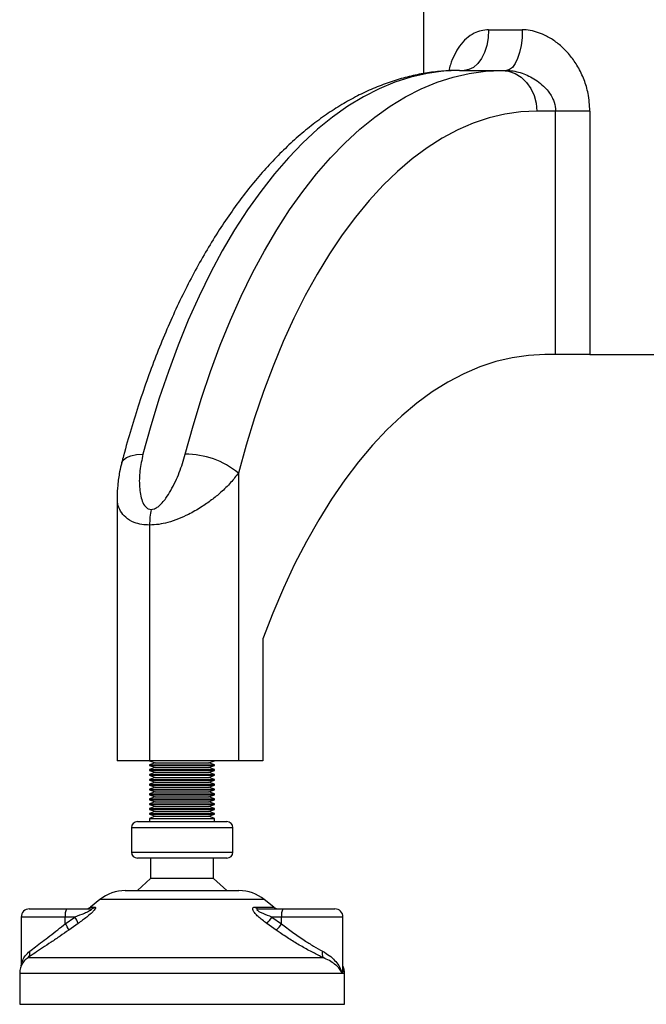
# Model space of a CAD drawing. Header units: millimetres. Extents: x 0 to 420, y 0 to 297.
# Tile 27 of 35: x 272 to 280, y 195 to 208. Entities that reach past the tile are written whole.
import ezdxf

# ---------------------------------------------------------------- set-up
doc = ezdxf.new("R2010")
doc.units = ezdxf.units.MM

msp = doc.modelspace()

# ---------------------------------------------------------------- linework, layer by layer
at = {"color": 7, "linetype": 'Continuous', "lineweight": 25}
for p, q in [((277.27843, 207.69479), (277.27843, 206.90513)), ((278.07781, 207.44479), (278.4935, 207.44479)), ((277.71862, 206.94479), (278.23824, 206.94479)), ((278.23824, 206.94479), (278.29727, 206.94479)), ((278.90354, 206.44479), (278.67125, 206.44479)), ((278.90354, 203.44479), (278.90354, 206.44479)), ((279.32493, 206.44479), (278.90354, 206.44479)), ((279.32493, 206.44479), (279.32493, 203.44479)), ((278.90354, 203.44479), (278.77125, 203.44479)), ((279.32493, 203.44479), (278.90354, 203.44479)), ((279.32493, 203.44479), (280.98676, 203.44479)), ((274.99625, 201.98721), (274.99625, 198.44479)), ((273.50343, 201.68556), (273.50343, 198.44479)), ((273.90343, 201.34625), (273.90343, 198.44479)), ((275.29625, 199.94479), (275.29625, 198.44479)), ((273.90343, 198.44479), (273.50343, 198.44479)), ((273.90343, 198.44479), (273.97212, 198.41979)), ((274.99625, 198.44479), (273.90343, 198.44479)), ((273.97212, 198.41979), (273.90343, 198.39479)), ((273.90343, 198.39479), (273.90343, 198.38479)), ((273.90343, 198.39479), (274.23754, 198.39479)), ((273.90343, 198.38479), (273.97212, 198.35979)), ((273.90343, 198.38479), (274.23754, 198.38479)), ((273.97212, 198.41979), (274.24886, 198.41979)), ((274.23754, 198.39479), (274.70343, 198.39479)), ((274.23754, 198.38479), (274.70343, 198.38479)), ((274.24886, 198.41979), (274.63474, 198.41979)), ((274.63474, 198.41979), (274.70343, 198.44479)), ((274.70343, 198.39479), (274.63474, 198.41979)), ((274.63474, 198.35979), (274.70343, 198.38479)), ((274.70343, 198.38479), (274.70343, 198.39479)), ((275.29625, 198.44479), (274.99625, 198.44479)), ((273.97212, 198.35979), (273.90343, 198.33479)), ((273.90343, 198.33479), (273.90343, 198.32479)), ((273.90343, 198.33479), (274.23754, 198.33479)), ((273.90343, 198.32479), (273.97212, 198.29979)), ((273.90343, 198.32479), (274.23754, 198.32479)), ((273.97212, 198.29979), (273.90343, 198.27479)), ((273.90343, 198.27479), (273.90343, 198.26479)), ((273.90343, 198.27479), (274.23754, 198.27479)), ((273.90343, 198.26479), (273.97212, 198.23979)), ((273.90343, 198.26479), (274.23754, 198.26479)), ((273.97212, 198.35979), (274.24886, 198.35979)), ((273.97212, 198.29979), (274.24886, 198.29979)), ((274.23754, 198.33479), (274.70343, 198.33479)), ((274.23754, 198.32479), (274.70343, 198.32479)), ((274.23754, 198.27479), (274.70343, 198.27479)), ((274.23754, 198.26479), (274.70343, 198.26479)), ((274.24886, 198.35979), (274.63474, 198.35979)), ((274.24886, 198.29979), (274.63474, 198.29979)), ((274.70343, 198.33479), (274.63474, 198.35979)), ((274.63474, 198.29979), (274.70343, 198.32479)), ((274.70343, 198.27479), (274.63474, 198.29979)), ((274.63474, 198.23979), (274.70343, 198.26479)), ((274.70343, 198.32479), (274.70343, 198.33479)), ((274.70343, 198.26479), (274.70343, 198.27479)), ((273.97212, 198.23979), (273.90343, 198.21479)), ((273.90343, 198.21479), (273.90343, 198.20479)), ((273.90343, 198.21479), (274.23754, 198.21479)), ((273.90343, 198.20479), (273.97212, 198.17979)), ((273.90343, 198.20479), (274.23754, 198.20479)), ((273.97212, 198.17979), (273.90343, 198.15479)), ((273.90343, 198.15479), (273.90343, 198.14479)), ((273.90343, 198.15479), (274.23754, 198.15479)), ((273.90343, 198.14479), (273.97212, 198.11979)), ((273.90343, 198.14479), (274.23754, 198.14479)), ((273.97212, 198.23979), (274.24886, 198.23979)), ((273.97212, 198.17979), (274.24886, 198.17979)), ((274.23754, 198.21479), (274.70343, 198.21479)), ((274.23754, 198.20479), (274.70343, 198.20479)), ((274.23754, 198.15479), (274.70343, 198.15479)), ((274.23754, 198.14479), (274.70343, 198.14479)), ((274.24886, 198.23979), (274.63474, 198.23979)), ((274.24886, 198.17979), (274.63474, 198.17979)), ((274.70343, 198.21479), (274.63474, 198.23979)), ((274.63474, 198.17979), (274.70343, 198.20479)), ((274.70343, 198.15479), (274.63474, 198.17979)), ((274.63474, 198.11979), (274.70343, 198.14479)), ((274.70343, 198.20479), (274.70343, 198.21479)), ((274.70343, 198.14479), (274.70343, 198.15479)), ((273.97212, 198.11979), (273.90343, 198.09479)), ((273.90343, 198.09479), (273.90343, 198.08479)), ((273.90343, 198.09479), (274.23754, 198.09479)), ((273.90343, 198.08479), (273.97212, 198.05979)), ((273.90343, 198.08479), (274.23754, 198.08479)), ((273.97212, 198.05979), (273.90343, 198.03479)), ((273.90343, 198.03479), (273.90343, 198.02479)), ((273.90343, 198.03479), (274.23754, 198.03479)), ((273.90343, 198.02479), (273.97212, 197.99979)), ((273.90343, 198.02479), (274.23754, 198.02479)), ((273.97212, 198.11979), (274.24886, 198.11979)), ((273.97212, 198.05979), (274.24886, 198.05979)), ((274.23754, 198.09479), (274.70343, 198.09479)), ((274.23754, 198.08479), (274.70343, 198.08479)), ((274.23754, 198.03479), (274.70343, 198.03479)), ((274.23754, 198.02479), (274.70343, 198.02479)), ((274.24886, 198.11979), (274.63474, 198.11979)), ((274.24886, 198.05979), (274.63474, 198.05979)), ((274.70343, 198.09479), (274.63474, 198.11979)), ((274.63474, 198.05979), (274.70343, 198.08479)), ((274.70343, 198.03479), (274.63474, 198.05979)), ((274.63474, 197.99979), (274.70343, 198.02479)), ((274.70343, 198.08479), (274.70343, 198.09479)), ((274.70343, 198.02479), (274.70343, 198.03479)), ((273.97212, 197.99979), (273.90343, 197.97479)), ((273.90343, 197.97479), (273.90343, 197.96479)), ((273.90343, 197.97479), (274.23754, 197.97479)), ((273.90343, 197.96479), (273.97212, 197.93979)), ((273.90343, 197.96479), (274.23754, 197.96479)), ((273.97212, 197.93979), (273.90343, 197.91479)), ((273.90343, 197.91479), (273.90343, 197.90479)), ((273.90343, 197.91479), (274.23754, 197.91479)), ((273.90343, 197.90479), (273.97212, 197.87979)), ((273.90343, 197.90479), (274.23754, 197.90479)), ((273.97212, 197.99979), (274.24886, 197.99979)), ((273.97212, 197.93979), (274.24886, 197.93979)), ((274.23754, 197.97479), (274.70343, 197.97479)), ((274.23754, 197.96479), (274.70343, 197.96479)), ((274.23754, 197.91479), (274.70343, 197.91479)), ((274.23754, 197.90479), (274.70343, 197.90479)), ((274.24886, 197.99979), (274.63474, 197.99979)), ((274.24886, 197.93979), (274.63474, 197.93979)), ((274.70343, 197.97479), (274.63474, 197.99979)), ((274.63474, 197.93979), (274.70343, 197.96479)), ((274.70343, 197.91479), (274.63474, 197.93979)), ((274.63474, 197.87979), (274.70343, 197.90479)), ((274.70343, 197.96479), (274.70343, 197.97479)), ((274.70343, 197.90479), (274.70343, 197.91479)), ((273.97212, 197.87979), (273.90343, 197.85479)), ((273.90343, 197.85479), (273.90343, 197.84479)), ((273.90343, 197.85479), (274.23754, 197.85479)), ((273.90343, 197.84479), (273.97212, 197.81979)), ((273.90343, 197.84479), (274.23754, 197.84479)), ((273.97212, 197.81979), (273.90343, 197.79479)), ((273.90343, 197.79479), (273.90343, 197.78479)), ((273.90343, 197.79479), (274.23754, 197.79479)), ((273.90343, 197.78479), (273.97212, 197.75979)), ((273.90343, 197.78479), (274.23754, 197.78479)), ((273.97212, 197.75979), (273.90343, 197.73479)), ((273.97212, 197.87979), (274.24886, 197.87979)), ((273.97212, 197.81979), (274.24886, 197.81979)), ((273.97212, 197.75979), (274.24886, 197.75979)), ((274.23754, 197.85479), (274.70343, 197.85479)), ((274.23754, 197.84479), (274.70343, 197.84479)), ((274.23754, 197.79479), (274.70343, 197.79479)), ((274.23754, 197.78479), (274.70343, 197.78479)), ((274.24886, 197.87979), (274.63474, 197.87979)), ((274.24886, 197.81979), (274.63474, 197.81979)), ((274.24886, 197.75979), (274.63474, 197.75979)), ((274.70343, 197.85479), (274.63474, 197.87979)), ((274.63474, 197.81979), (274.70343, 197.84479)), ((274.70343, 197.79479), (274.63474, 197.81979)), ((274.63474, 197.75979), (274.70343, 197.78479)), ((274.70343, 197.73479), (274.63474, 197.75979)), ((274.70343, 197.84479), (274.70343, 197.85479)), ((274.70343, 197.78479), (274.70343, 197.79479)), ((273.75343, 197.69479), (274.21284, 197.69479)), ((273.90343, 197.73479), (273.90343, 197.69479)), ((273.90343, 197.73479), (274.23754, 197.73479)), ((274.21284, 197.69479), (274.85343, 197.69479)), ((274.23754, 197.73479), (274.70343, 197.73479)), ((274.70343, 197.69479), (274.70343, 197.73479)), ((273.67843, 197.61979), (273.67843, 197.31979)), ((274.20048, 197.61979), (273.67843, 197.61979)), ((274.92843, 197.61979), (274.20048, 197.61979)), ((274.92843, 197.31979), (274.92843, 197.61979)), ((273.67843, 197.31979), (274.92843, 197.31979)), ((274.85343, 197.24479), (273.75343, 197.24479)), ((273.91593, 197.24479), (273.91593, 196.99479)), ((274.69093, 196.99479), (274.69093, 197.24479)), ((273.91593, 196.99479), (273.75343, 196.84479)), ((274.69093, 196.99479), (273.91593, 196.99479)), ((274.85343, 196.84479), (274.69093, 196.99479)), ((273.60382, 196.84479), (274.18819, 196.84479)), ((274.18819, 196.84479), (275.00304, 196.84479)), ((273.29147, 196.73523), (273.17457, 196.64171)), ((274.13675, 196.73523), (273.29147, 196.73523)), ((275.31539, 196.73523), (274.13675, 196.73523)), ((275.43229, 196.64171), (275.31539, 196.73523)), ((272.42187, 196.61979), (272.88128, 196.61979)), ((272.88128, 196.61979), (273.1705, 196.61979)), ((273.17457, 196.64171), (273.22991, 196.64171)), ((275.20527, 196.64171), (275.43229, 196.64171)), ((275.25517, 196.61979), (275.5444, 196.61979)), ((275.5444, 196.61979), (276.18499, 196.61979)), ((272.32187, 196.51979), (272.32187, 195.91887)), ((272.8648, 196.51979), (272.32187, 196.51979)), ((272.8648, 196.43738), (272.98235, 196.51979)), ((272.98235, 196.51979), (272.8648, 196.51979)), ((272.8648, 196.43738), (272.8648, 196.51979)), ((273.02385, 196.44171), (272.90719, 196.35929)), ((275.46259, 196.35929), (275.34664, 196.44171)), ((275.41038, 196.51979), (275.52793, 196.43738)), ((275.52793, 196.51979), (275.41038, 196.51979)), ((275.52793, 196.43738), (275.52793, 196.51979)), ((276.28499, 196.51979), (275.52793, 196.51979)), ((276.28499, 195.89203), (276.28499, 196.51979)), ((272.40592, 196.01985), (276.03901, 196.01985)), ((272.30343, 195.82464), (272.30343, 195.44479)), ((276.27611, 195.82464), (272.30343, 195.82464)), ((276.30343, 195.82464), (276.27611, 195.82464)), ((276.30343, 195.44479), (276.30343, 195.82464)), ((272.30343, 195.44479), (273.974, 195.44479)), ((273.974, 195.44479), (276.30343, 195.44479))]:
    msp.add_line(p, q, dxfattribs=at)
at = {"color": 7, "linetype": 'Continuous', "lineweight": 25, "flags": 128}
for points in [[(278.07781, 207.44479), (278.07204, 207.34725), (278.05496, 207.25345), (278.02722, 207.16701), (277.9899, 207.09124), (277.94441, 207.02906), (277.89252, 206.98285), (277.83621, 206.9544), (277.77765, 206.94479)], [(278.4935, 207.44479), (278.48973, 207.34725), (278.47856, 207.25345), (278.46043, 207.16701), (278.43603, 207.09124), (278.40629, 207.02906), (278.37236, 206.98285), (278.33555, 206.9544), (278.29727, 206.94479)], [(277.71862, 206.94479), (277.51906, 206.93572), (277.31991, 206.90854), (277.12158, 206.86329), (276.92448, 206.80008), (276.72903, 206.71903), (276.53561, 206.62031), (276.34464, 206.50413), (276.1565, 206.37072), (275.97159, 206.22035), (275.79028, 206.05335), (275.61295, 205.87005), (275.43996, 205.67083), (275.27168, 205.45611), (275.10845, 205.22632), (274.9506, 204.98195), (274.79846, 204.72349), (274.65235, 204.45147), (274.51257, 204.16647), (274.37941, 203.86906), (274.25313, 203.55987), (274.13401, 203.23952), (274.02228, 202.90869), (273.91818, 202.56805), (273.82193, 202.2183)], [(274.34154, 202.2183), (274.4378, 202.56805), (274.5419, 202.90869), (274.65362, 203.23952), (274.77275, 203.55987), (274.89902, 203.86906), (275.03219, 204.16647), (275.17197, 204.45147), (275.31808, 204.72349), (275.47021, 204.98195), (275.62806, 205.22632), (275.79129, 205.45611), (275.95958, 205.67083), (276.13256, 205.87005), (276.30989, 206.05335), (276.4912, 206.22035), (276.67612, 206.37072), (276.86425, 206.50413), (277.05523, 206.62031), (277.24864, 206.71903), (277.4441, 206.80008), (277.6412, 206.86329), (277.83952, 206.90854), (278.03867, 206.93572), (278.23824, 206.94479)], [(278.23824, 206.94479), (278.32271, 206.93518), (278.40394, 206.90673), (278.47881, 206.86053), (278.54442, 206.79835), (278.59827, 206.72258), (278.63829, 206.63613), (278.66293, 206.54234), (278.67125, 206.44479)], [(278.67125, 206.44479), (278.47486, 206.43548), (278.27892, 206.40757), (278.08386, 206.36111), (277.89011, 206.29623), (277.69813, 206.21305), (277.50832, 206.11177), (277.32114, 205.99261), (277.13698, 205.85585), (276.95627, 205.70179), (276.77942, 205.53077), (276.60682, 205.34319), (276.43885, 205.13946), (276.2759, 204.92003), (276.11833, 204.68541), (275.9665, 204.43612), (275.82075, 204.17272), (275.6814, 203.89581), (275.54877, 203.60599), (275.42316, 203.30393), (275.30484, 202.99031), (275.19409, 202.66582), (275.09115, 202.33121), (274.99625, 201.98721)], [(278.77125, 203.44479), (278.56954, 203.43538), (278.36828, 203.40717), (278.16789, 203.36021), (277.96881, 203.29461), (277.77148, 203.21052), (277.57632, 203.10812), (277.38377, 202.98762), (277.19423, 202.8493), (277.00813, 202.69344), (276.82586, 202.5204), (276.64783, 202.33055), (276.47441, 202.1243), (276.306, 201.90209), (276.14295, 201.66443), (275.98561, 201.41181), (275.83434, 201.14479), (275.68946, 200.86396), (275.55129, 200.56991), (275.42012, 200.2633), (275.29625, 199.94479)], [(273.55981, 202.11343), (273.56042, 202.1156), (273.58067, 202.15062), (273.61872, 202.17936), (273.67309, 202.20071), (273.74171, 202.21386), (273.82193, 202.2183)]]:
    msp.add_lwpolyline(points, dxfattribs=at)
at = {"color": 7, "linetype": 'Continuous', "lineweight": 25}
for centre, radius, start, end in [((274.35263, 201.20674), 1.01162, 50.488703, 90.627804), ((274.85227, 201.34848), 0.94884, 168.436452, 180.134599), ((273.75343, 197.61979), 0.075, 90, 180), ((274.85343, 197.61979), 0.075, 0, 90), ((273.75343, 197.31979), 0.075, 180, 270), ((274.85343, 197.31979), 0.075, 270, 0), ((273.60382, 196.34479), 0.5, 90, 128.659808), ((275.00304, 196.34479), 0.5, 51.340192, 90), ((272.42187, 196.51979), 0.1, 90, 180), ((273.02894, 196.54411), 0.16593, 152.864471, 188.428903), ((273.1121, 196.71979), 0.1, 270, 308.659808), ((273.17022, 196.71204), 0.09225, 270.175893, 310.318428), ((275.25645, 196.69048), 0.0707, 223.622482, 268.966555), ((275.49476, 196.71979), 0.1, 231.340192, 270), ((275.69206, 196.54411), 0.16593, 152.864471, 188.428903), ((276.18499, 196.51979), 0.1, 0, 90), ((272.65731, 196.2742), 0.26397, 18.805952, 38.183194), ((272.76475, 196.35407), 0.27352, 18.686377, 37.291571), ((275.05722, 196.74299), 0.41778, 313.850155, 327.707376), ((275.18247, 196.66005), 0.411, 312.965128, 327.195387), ((272.34934, 196.0775), 0.08077, 314.46255, 14.659332), ((276.12355, 196.06398), 0.09536, 159.13993, 207.565094), ((272.55343, 195.82464), 0.25, 148.128367, 180), ((276.05343, 195.82464), 0.25, 0, 22.143105)]:
    msp.add_arc(centre, radius, start, end, dxfattribs=at)
for points, knots in [([(278.07781, 207.44479), (278.047, 207.44274), (277.98429, 207.43856), (277.89095, 207.40288), (277.80018, 207.34027), (277.7201, 207.2491), (277.65596, 207.13911), (277.61208, 207.03611), (277.59329, 206.9659), (277.58661, 206.9409)], [0, 0, 0, 0, 0.12556773, 0.25557488, 0.4182603, 0.58750099, 0.74679646, 0.90984505, 1, 1, 1, 1]), ([(279.32493, 206.44479), (279.32069, 206.51744), (279.31304, 206.64844), (279.25737, 206.83209), (279.18362, 206.98706), (279.08859, 207.12518), (278.98314, 207.23734), (278.86654, 207.32801), (278.75368, 207.38966), (278.64301, 207.42793), (278.55871, 207.44314), (278.50888, 207.4444), (278.4935, 207.44479)], [0, 0, 0, 0, 0.15030191, 0.27101837, 0.39501204, 0.50481364, 0.61739402, 0.71365636, 0.81276754, 0.88807493, 0.9654613, 1, 1, 1, 1]), ([(277.71862, 206.94479), (277.67924, 206.94425), (277.57268, 206.94278), (277.39919, 206.92742), (277.19891, 206.89475), (276.9999, 206.84625), (276.80237, 206.78223), (276.60656, 206.70261), (276.41271, 206.60741), (276.22114, 206.49663), (276.03219, 206.37032), (275.84626, 206.22859), (275.6638, 206.07165), (275.48525, 205.89979), (275.31105, 205.7134), (275.14161, 205.5129), (274.97732, 205.2988), (274.8185, 205.07162), (274.66545, 204.83191), (274.51843, 204.58024), (274.37767, 204.31715), (274.24336, 204.04321), (274.11567, 203.75895), (273.99476, 203.46491), (273.88078, 203.16163), (273.77383, 202.84968), (273.67414, 202.52955), (273.60424, 202.28243), (273.56744, 202.14243), (273.55978, 202.1133)], [0, 0, 0, 0, 0.021421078, 0.057956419, 0.094521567, 0.131207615, 0.168098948, 0.205265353, 0.24275759, 0.280604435, 0.318811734, 0.357363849, 0.396227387, 0.435356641, 0.474699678, 0.514203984, 0.553820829, 0.593507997, 0.633230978, 0.672959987, 0.712673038, 0.752357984, 0.792007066, 0.831615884, 0.871182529, 0.910706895, 0.950190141, 0.989634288, 1, 1, 1, 1]), ([(278.29727, 206.94479), (278.32524, 206.94342), (278.38225, 206.94061), (278.4995, 206.91205), (278.64479, 206.84631), (278.7804, 206.7378), (278.85539, 206.6309), (278.8949, 206.53741), (278.90011, 206.48154), (278.90354, 206.44479)], [0, 0, 0, 0, 0.09991646, 0.20366506, 0.41699673, 0.64706945, 0.80694781, 0.87301078, 1, 1, 1, 1]), ([(273.82193, 202.2183), (273.80714, 202.15085), (273.77758, 202.016), (273.77418, 201.85043), (273.78784, 201.72511), (273.80977, 201.64149), (273.84241, 201.57931), (273.88265, 201.54412), (273.91046, 201.54034), (273.92268, 201.53868)], [0, 0, 0, 0, 0.26459111, 0.5288945, 0.65139049, 0.77356044, 0.88506117, 0.94946208, 1, 1, 1, 1]), ([(273.92268, 201.53868), (273.93493, 201.54001), (273.94931, 201.54157), (273.97794, 201.5531), (274.01382, 201.57539), (274.06028, 201.6205), (274.11282, 201.68807), (274.18914, 201.81094), (274.27532, 201.99347), (274.31945, 202.14331), (274.34154, 202.2183)], [0, 0, 0, 0, 0.04803079, 0.05640963, 0.11424562, 0.19744063, 0.2811665, 0.41275045, 0.70606187, 1, 1, 1, 1]), ([(273.56085, 202.11301), (273.55143, 202.07611), (273.52804, 201.98447), (273.50994, 201.84243), (273.50097, 201.7366), (273.50333, 201.68692), (273.50336, 201.68619)], [0, 0, 0, 0, 0.26248419, 0.65184549, 0.99486338, 1, 1, 1, 1]), ([(274.99625, 201.98721), (274.96641, 201.94781), (274.90588, 201.8679), (274.79092, 201.75572), (274.66752, 201.65408), (274.53527, 201.56178), (274.39705, 201.48255), (274.25738, 201.41942), (274.13417, 201.37813), (274.01328, 201.35137), (273.94101, 201.348), (273.90343, 201.34625)], [0, 0, 0, 0, 0.140059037, 0.28407457, 0.396196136, 0.51064339, 0.638614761, 0.732855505, 0.830098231, 0.911665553, 1, 1, 1, 1]), ([(273.90343, 201.34625), (273.87126, 201.34769), (273.80216, 201.35078), (273.69781, 201.38047), (273.60637, 201.43614), (273.54207, 201.51679), (273.50727, 201.60006), (273.50699, 201.65974), (273.50687, 201.68633)], [0, 0, 0, 0, 0.12418326, 0.2667599, 0.47398235, 0.6573376, 0.84728269, 1, 1, 1, 1]), ([(273.1705, 196.61979), (273.17535, 196.61952), (273.18251, 196.61911), (273.18597, 196.61523), (273.185, 196.61085), (273.18052, 196.60597), (273.16984, 196.59767), (273.14362, 196.58279), (273.07872, 196.55404), (273.02177, 196.5338), (272.98235, 196.51979)], [0, 0, 0, 0, 0.09136525, 0.13518159, 0.17135967, 0.21962148, 0.24640588, 0.35507913, 0.55366458, 1, 1, 1, 1]), ([(273.22991, 196.64171), (273.23347, 196.64098), (273.24065, 196.63953), (273.23798, 196.62593), (273.22275, 196.60394), (273.19127, 196.57106), (273.12844, 196.51715), (273.06785, 196.47254), (273.02776, 196.44444), (273.02385, 196.44171)], [0, 0, 0, 0, 0.10498573, 0.21201023, 0.31190738, 0.43457509, 0.62328767, 0.96332226, 1, 1, 1, 1]), ([(275.34664, 196.44171), (275.30914, 196.46932), (275.25531, 196.50895), (275.20035, 196.56442), (275.17667, 196.59832), (275.17129, 196.62282), (275.17887, 196.63652), (275.19251, 196.64129), (275.20248, 196.64161), (275.20527, 196.64171)], [0, 0, 0, 0, 0.3600266, 0.51681392, 0.67470995, 0.77308011, 0.86977971, 0.96362553, 1, 1, 1, 1]), ([(275.41038, 196.51979), (275.37292, 196.53322), (275.32067, 196.55194), (275.26216, 196.5797), (275.23694, 196.59533), (275.22861, 196.60544), (275.22708, 196.61044), (275.2286, 196.61413), (275.23466, 196.61798), (275.24415, 196.61961), (275.25263, 196.61975), (275.25517, 196.61979)], [0, 0, 0, 0, 0.42781978, 0.59680931, 0.74279575, 0.78873832, 0.8180494, 0.85914006, 0.88891799, 0.96662787, 1, 1, 1, 1]), ([(272.42748, 196.09794), (272.4502, 196.11553), (272.49635, 196.15124), (272.58137, 196.21545), (272.67429, 196.28634), (272.7697, 196.36042), (272.83406, 196.4125), (272.8648, 196.43738)], [0, 0, 0, 0, 0.19890398, 0.40393814, 0.60552821, 0.81153111, 1, 1, 1, 1]), ([(275.52793, 196.43738), (275.57258, 196.4021), (275.6634, 196.33036), (275.79807, 196.23854), (275.92497, 196.15905), (275.99752, 196.11855), (276.03443, 196.09794)], [0, 0, 0, 0, 0.26823696, 0.54554149, 0.76877371, 1, 1, 1, 1]), ([(272.90719, 196.35929), (272.87194, 196.3344), (272.79884, 196.28278), (272.68948, 196.20864), (272.58387, 196.13832), (272.48563, 196.07359), (272.43275, 196.03794), (272.40592, 196.01985)], [0, 0, 0, 0, 0.18733275, 0.388473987, 0.594016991, 0.794011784, 1, 1, 1, 1]), ([(276.03901, 196.01985), (275.99877, 196.0396), (275.91669, 196.07988), (275.78238, 196.15353), (275.64578, 196.23523), (275.53926, 196.30491), (275.4792, 196.34751), (275.46259, 196.35929)], [0, 0, 0, 0, 0.22376691, 0.456398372, 0.680994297, 0.911772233, 1, 1, 1, 1]), ([(272.32354, 195.91993), (272.32354, 195.9202), (272.32306, 195.94297), (272.33867, 195.9857), (272.37064, 196.04661), (272.40854, 196.08084), (272.42748, 196.09794)], [0, 0, 0, 0, 0.00416432, 0.34350334, 0.67189975, 1, 1, 1, 1]), ([(276.03443, 196.09794), (276.06242, 196.08105), (276.11917, 196.04682), (276.18477, 195.98633), (276.23599, 195.92139), (276.26324, 195.86694), (276.27354, 195.83445), (276.27604, 195.8249), (276.27611, 195.82464)], [0, 0, 0, 0, 0.21908137, 0.44419085, 0.67137181, 0.90345148, 0.9973187, 1, 1, 1, 1]), ([(272.40592, 196.01985), (272.38928, 196.00791), (272.36192, 195.98826), (272.34813, 195.96482), (272.34272, 195.95564)], [0, 0, 0, 0, 0.60808429, 1, 1, 1, 1]), ([(276.27611, 195.82464), (276.27604, 195.82482), (276.2733, 195.83164), (276.26237, 195.8547), (276.23469, 195.89364), (276.18454, 195.93988), (276.1206, 195.98327), (276.0662, 196.00766), (276.03901, 196.01985)], [0, 0, 0, 0, 0.00257002, 0.0961537, 0.32525092, 0.55431033, 0.77721318, 1, 1, 1, 1]), ([(276.28499, 195.90206), (276.2858, 195.8993), (276.29122, 195.88093), (276.28612, 195.8548), (276.27891, 195.83164), (276.27618, 195.82482), (276.27611, 195.82464)], [0, 0, 0, 0, 0.11114355, 0.73883737, 0.99301958, 1, 1, 1, 1]), ([(276.27611, 195.82464), (276.27618, 195.8249), (276.27866, 195.83445), (276.28391, 195.85709), (276.28319, 195.87914), (276.28277, 195.89203)], [0, 0, 0, 0, 0.01173691, 0.42262427, 1, 1, 1, 1])]:
    msp.add_open_spline(points, degree=3, knots=knots, dxfattribs=at)

doc.saveas('drawing.dxf')
